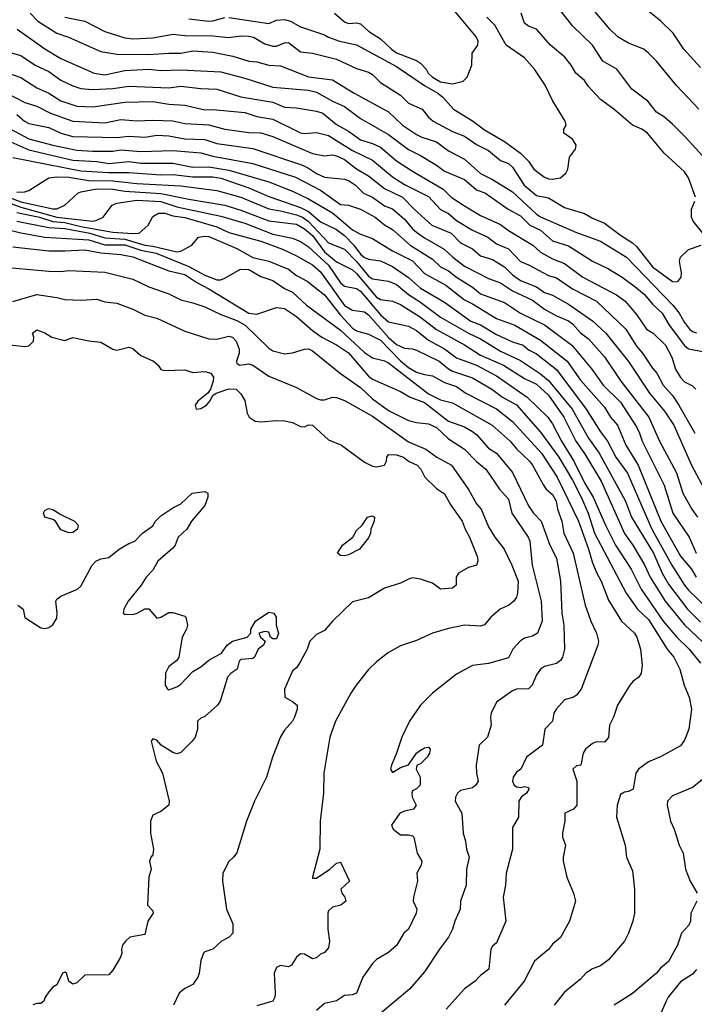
# Model space of a CAD drawing. Header units: metres. Extents: x -51132 to -49532, y -231222 to -229437.
# Tile 221 of 256: x -49970 to -49886, y -230576 to -230453. Entities that reach past the tile are written whole.
import ezdxf

# ---------------------------------------------------------------- set-up
doc = ezdxf.new("R2010")
doc.units = ezdxf.units.M
doc.layers.add('CONTOUR_INDEX', color=1, linetype='Continuous')
doc.layers.add('CONTOUR_INTER', color=3, linetype='Continuous')

msp = doc.modelspace()

# ---------------------------------------------------------------- linework, layer by layer
at = {"layer": 'CONTOUR_INDEX'}
for points, elevation in [([(-49883.08, -230471.5), (-49886.95, -230467.26), (-49888.58, -230465.64), (-49889.58, -230464.77), (-49890.58, -230464.11), (-49891.64, -230462.76), (-49893.65, -230461.26), (-49895.55, -230458.76), (-49897.26, -230457.76), (-49898.59, -230455.76), (-49901.08, -230453.35), (-49902.71, -230451.26)], 60), ([(-49968.9, -230451.76), (-49967.94, -230452.76), (-49965.58, -230454.25), (-49964.11, -230454.76), (-49960.08, -230456.54), (-49958.08, -230456.88), (-49954.08, -230456.93), (-49951.58, -230456.73), (-49950.08, -230456.74), (-49948.58, -230456.46), (-49946.08, -230456.63), (-49943.58, -230457.13), (-49941.58, -230457.76), (-49940.58, -230457.82), (-49939.08, -230458.24), (-49937.58, -230458.33), (-49934.08, -230459.69), (-49931.08, -230460.1), (-49928.38, -230461.76), (-49924.08, -230464.1), (-49922.32, -230465.76), (-49920.58, -230466.91), (-49919.94, -230467.26), (-49918.08, -230467.85), (-49916.58, -230468.95), (-49914.58, -230469.99), (-49912.58, -230471.78), (-49911.08, -230472.54), (-49908.58, -230474.09), (-49905.58, -230476.87), (-49905.08, -230477.19), (-49900.58, -230479.16), (-49897.58, -230480.25), (-49894.34, -230482.26), (-49888.51, -230488.26), (-49887.72, -230489.26), (-49887.08, -230490.42), (-49886.45, -230491.26), (-49886.08, -230491.56), (-49885.58, -230491.72)], 60), ([(-49970.58, -230464.42), (-49969.62, -230465.26), (-49969.08, -230465.53), (-49966.58, -230466.05), (-49965.08, -230466.76), (-49963.58, -230467.16), (-49958.08, -230467.3), (-49956.58, -230467.12), (-49954.58, -230467.24), (-49953.08, -230467.02), (-49951.58, -230467.07), (-49949.58, -230467.46), (-49947.08, -230467.55), (-49945.58, -230468.04), (-49941.08, -230468.65), (-49934.83, -230470.76), (-49934.08, -230471.11), (-49933.08, -230471.81), (-49932.08, -230472.25), (-49929.58, -230472.49), (-49929.08, -230472.66), (-49928.22, -230473.26), (-49927.23, -230474.26), (-49926.08, -230474.76), (-49924.58, -230475.82), (-49923.58, -230476.23), (-49922.08, -230477.49), (-49921.08, -230478.69), (-49920.58, -230479.11), (-49919.58, -230479.83), (-49917.12, -230481.26), (-49916.05, -230482.26), (-49914.58, -230483.39), (-49911.58, -230484.9), (-49910.08, -230485.46), (-49908.58, -230486.47), (-49906.08, -230487.61), (-49904.57, -230488.76), (-49903.08, -230489.6), (-49901.58, -230490.22), (-49901.08, -230490.59), (-49900.08, -230491.72), (-49899.08, -230492.44), (-49897.08, -230494.71), (-49895.02, -230497.76), (-49891.51, -230502.26), (-49890.2, -230505.26), (-49888.08, -230509.22), (-49887.29, -230511.76), (-49886.14, -230513.76), (-49885.42, -230514.76)], 65), ([(-49972.58, -230474.38), (-49970.08, -230475.35), (-49966.08, -230476.22), (-49965.58, -230476.23), (-49964.58, -230475.77), (-49962.96, -230474.26), (-49962.58, -230474.07), (-49960.58, -230473.72), (-49958.58, -230473.77), (-49957.08, -230474.01), (-49952.58, -230474.29), (-49949.08, -230475.02), (-49944.58, -230475.74), (-49942.58, -230476.36), (-49939.08, -230477.71), (-49935.58, -230478.14), (-49934.58, -230478.7), (-49933.58, -230479.54), (-49932.08, -230481.57), (-49930.58, -230482.85), (-49928.58, -230483.85), (-49928.08, -230484.29), (-49925.58, -230487.27), (-49925.08, -230487.53), (-49923.58, -230487.75), (-49922.58, -230488.17), (-49920.08, -230489.76), (-49918.08, -230491.29), (-49914.58, -230493.23), (-49912.58, -230494.49), (-49909.72, -230495.76), (-49907.08, -230497.42), (-49905.58, -230498.12), (-49904.08, -230499.51), (-49902.17, -230502.26), (-49900.66, -230505.26), (-49899.58, -230506.8), (-49897.5, -230510.26), (-49894.58, -230516.81), (-49893.51, -230518.26), (-49892.08, -230520.72), (-49891.34, -230522.26), (-49889.49, -230525.26), (-49887.08, -230528.2), (-49882.58, -230532.46)], 70), ([(-49971.08, -230480.95), (-49966.58, -230481.44), (-49964.58, -230481.47), (-49962.08, -230481.33), (-49960.08, -230481.72), (-49957.58, -230481.91), (-49956.08, -230482.2), (-49951.58, -230483.97), (-49949.58, -230484.4), (-49948.08, -230485.42), (-49946.58, -230486.21), (-49941.58, -230489.25), (-49940.58, -230489.37), (-49938.08, -230488.55), (-49937.08, -230488.65), (-49935.58, -230489.65), (-49933.58, -230491.41), (-49932.43, -230492.26), (-49930.58, -230493.21), (-49929.08, -230494.2), (-49926.58, -230497.13), (-49926.08, -230497.51), (-49922.58, -230499.06), (-49921.37, -230499.76), (-49919.58, -230500.44), (-49916.58, -230502.75), (-49914.58, -230503.48), (-49913.58, -230504.04), (-49913.08, -230504.42), (-49911.58, -230506.11), (-49910.58, -230506.77), (-49908.58, -230509.19), (-49906.58, -230513.32), (-49905.97, -230514.26), (-49905.01, -230515.26), (-49903.91, -230518.26), (-49903.08, -230519.9), (-49902.58, -230522.76), (-49902.4, -230526.76), (-49902.14, -230528.26), (-49902.07, -230531.26), (-49902.33, -230532.26), (-49902.58, -230532.68), (-49903.08, -230533.04), (-49904.58, -230533.44), (-49905.08, -230533.76), (-49905.58, -230534.46), (-49906.12, -230535.76), (-49906.58, -230536.2), (-49908.1, -230536.26), (-49908.58, -230536.47), (-49910.58, -230537.9), (-49911.26, -230539.26), (-49911.34, -230539.76), (-49911.26, -230540.76), (-49911.72, -230542.26), (-49912.73, -230543.26), (-49913.12, -230545.76), (-49913.09, -230546.76), (-49912.87, -230547.76), (-49913.18, -230548.26), (-49913.58, -230548.6), (-49915.08, -230548.93), (-49915.45, -230549.26), (-49915.73, -230549.76), (-49915.74, -230550.26), (-49914.9, -230551.76), (-49914.77, -230554.26), (-49914.45, -230555.26), (-49914.35, -230556.26), (-49914, -230557.26), (-49914.34, -230558.76), (-49914.39, -230560.76), (-49915.07, -230562.76), (-49915.11, -230563.76), (-49915.79, -230565.26), (-49916.09, -230566.26), (-49916.6, -230567.26), (-49917.73, -230568.76), (-49919.58, -230571.59), (-49921.46, -230573.76), (-49925.04, -230576.76)], 75), ([(-49885.58, -230571.28), (-49886.08, -230571.88), (-49887.58, -230572.84), (-49889.1, -230574.76), (-49889.36, -230575.26), (-49890.03, -230576.76)], 70)]:
    msp.add_lwpolyline(points, dxfattribs=dict(at, elevation=elevation))
at = {"layer": 'CONTOUR_INTER'}
for points, elevation in [([(-49930.85, -230451.76), (-49929.58, -230452.82), (-49929.08, -230453.03), (-49928.08, -230452.97), (-49927.58, -230453.1), (-49926.58, -230454.02), (-49925.08, -230454.94), (-49923.73, -230456.26), (-49923.08, -230456.71), (-49920.58, -230457.65), (-49920.08, -230457.98), (-49919.38, -230458.76), (-49919.11, -230459.26), (-49918.57, -230459.76), (-49917.58, -230460.33), (-49916.08, -230460.6), (-49914.74, -230460.26), (-49914.25, -230459.76), (-49913.65, -230458.26), (-49913.63, -230456.76), (-49912.93, -230455.76), (-49912.86, -230455.26), (-49913.07, -230454.76), (-49916.83, -230450.26)], 57), ([(-49885.28, -230463.76), (-49888.08, -230460.78), (-49890.57, -230457.76), (-49891.58, -230456.73), (-49892.14, -230456.26), (-49894.08, -230455.5), (-49895.36, -230454.76), (-49896.39, -230453.76), (-49898.93, -230450.76)], 61), ([(-49885.08, -230458.53), (-49887.16, -230456.26), (-49888.48, -230454.26), (-49890.02, -230452.76), (-49891.58, -230451.51)], 62), ([(-49964.58, -230452.25), (-49962.08, -230452.76), (-49959.58, -230454.03), (-49957.08, -230454.82), (-49956.08, -230454.94), (-49953.58, -230454.83), (-49951.08, -230454.38), (-49949.58, -230454.56), (-49946.08, -230454.6), (-49944.08, -230454.79), (-49942.58, -230454.6), (-49941.58, -230454.63), (-49940.97, -230454.76), (-49939.58, -230455.59), (-49938.58, -230455.87), (-49938.08, -230455.88), (-49937.08, -230455.45), (-49936.58, -230455.41), (-49935.08, -230456.57), (-49933.58, -230456.77), (-49930.58, -230457.49), (-49928.08, -230458.65), (-49926.58, -230459.12), (-49926.08, -230459.41), (-49925.08, -230460.42), (-49922.58, -230462), (-49921.58, -230462.98), (-49919.87, -230463.76), (-49919.08, -230464.76), (-49918.52, -230465.26), (-49916.08, -230466.56), (-49914.58, -230467.14), (-49913.08, -230468.17), (-49911.58, -230468.92), (-49910.08, -230470.15), (-49909.08, -230470.55), (-49908.58, -230470.99), (-49907.11, -230473.26), (-49905.58, -230474.53), (-49904.08, -230474.82), (-49902.08, -230476.06), (-49899.58, -230476.78), (-49898.58, -230477.36), (-49897.08, -230477.99), (-49895.08, -230479.5), (-49893.58, -230480.45), (-49893.08, -230480.92), (-49891.08, -230483.45), (-49888.58, -230485.28), (-49888.08, -230485.35), (-49887.85, -230485.26), (-49887.5, -230484.76), (-49887.46, -230484.26), (-49887.68, -230482.76), (-49887.58, -230482.24), (-49886.58, -230481.29), (-49885, -230480.76)], 59), ([(-49949.08, -230452.44), (-49946.58, -230452.73), (-49946.08, -230452.72), (-49944.58, -230452.31)], 58), ([(-49944.08, -230452.31), (-49939.08, -230453.06), (-49938.08, -230452.61), (-49937.08, -230452.56), (-49936.34, -230452.76), (-49935.08, -230453.47), (-49932.08, -230454.44), (-49931.58, -230454.77), (-49930.24, -230455.26), (-49928.08, -230455.69), (-49923.08, -230458.43), (-49919.58, -230460.78), (-49917.91, -230461.76), (-49917.3, -230462.26), (-49915.94, -230463.76), (-49913.58, -230465.2), (-49912.08, -230466.35), (-49909.58, -230467.79), (-49907.58, -230469.25), (-49906.58, -230470.26), (-49905.93, -230471.26), (-49904.59, -230472.26), (-49904.08, -230472.44), (-49903.58, -230472.5), (-49902.58, -230472.32), (-49901.89, -230471.76), (-49901.67, -230471.26), (-49901.43, -230469.76), (-49900.71, -230468.76), (-49900.61, -230468.26), (-49901.08, -230467.48), (-49902.15, -230466.76), (-49902.17, -230466.26), (-49901.87, -230465.76), (-49901.98, -230465.26), (-49903.58, -230462.65), (-49904.51, -230460.76), (-49905.81, -230458.76), (-49907.08, -230457.33), (-49909.36, -230455.76), (-49910.77, -230453.26), (-49911.78, -230452.26)], 58), ([(-49885.7, -230474.76), (-49886.58, -230472.34), (-49887.08, -230471.59), (-49889.62, -230469.26), (-49891.69, -230466.76), (-49892.42, -230466.26), (-49893.59, -230465.76), (-49895.91, -230463.76), (-49897.58, -230462.55), (-49899.08, -230460.91), (-49899.58, -230460.16), (-49900.66, -230459.26), (-49901.23, -230458.26), (-49902.02, -230457.26), (-49903.82, -230455.76), (-49905.58, -230453.73), (-49906.58, -230453.36), (-49907.08, -230452.98), (-49907.51, -230451.76)], 59), ([(-49970.52, -230453.76), (-49967.08, -230456.19), (-49965.08, -230457.42), (-49960.89, -230459.26), (-49959.58, -230459.45), (-49957.08, -230458.91), (-49954.08, -230458.74), (-49952.58, -230458.91), (-49950.08, -230458.83), (-49945.08, -230459.08), (-49942.08, -230459.86), (-49938.58, -230460.99), (-49934.08, -230461.37), (-49933.08, -230461.61), (-49931.08, -230462.75), (-49929.58, -230463.43), (-49927.58, -230464.93), (-49924.08, -230466.92), (-49921.58, -230468.79), (-49920.08, -230469.53), (-49918.08, -230470.75), (-49917.08, -230471.51), (-49914.58, -230472.55), (-49913.08, -230473.84), (-49911.94, -230474.26), (-49909.13, -230476.26), (-49907.58, -230477.07), (-49906.43, -230478.26), (-49905.08, -230478.88), (-49903.58, -230480.21), (-49901.58, -230480.82), (-49898.58, -230482.77), (-49896.58, -230483.71), (-49894.86, -230484.76), (-49893.08, -230486.07), (-49892.08, -230486.93), (-49891.08, -230488.11), (-49889.85, -230489.26), (-49888.98, -230490.76), (-49887.08, -230493.31), (-49886.58, -230493.7), (-49884.58, -230494.09)], 61), ([(-49971.58, -230456.62), (-49970.08, -230457.05), (-49968.27, -230458.26), (-49966.58, -230459.04), (-49965.08, -230460.11), (-49963.58, -230460.84), (-49962.58, -230461.17), (-49961.08, -230461.3), (-49958.58, -230461.18), (-49956.58, -230460.88), (-49951.58, -230461.09), (-49950.08, -230460.86), (-49947.58, -230461.18), (-49945.58, -230461.24), (-49942.58, -230462.19), (-49938.58, -230462.86), (-49937.08, -230463.52), (-49935.58, -230463.58), (-49933.08, -230464.01), (-49932.3, -230464.26), (-49930.58, -230465.65), (-49929.08, -230466.5), (-49927.58, -230467.58), (-49926.08, -230468.03), (-49925.08, -230468.52), (-49923.08, -230470.21), (-49921.08, -230471.52), (-49917.24, -230473.76), (-49916.25, -230474.76), (-49914.58, -230475.85), (-49912.58, -230477.06), (-49910.08, -230478.16), (-49909.08, -230478.9), (-49906.03, -230480.76), (-49905.08, -230481.63), (-49903.58, -230482.45), (-49902.08, -230483.06), (-49899.77, -230484.76), (-49895.58, -230486.97), (-49894.5, -230487.76), (-49893.08, -230489.43), (-49891.82, -230491.26), (-49891, -230491.76), (-49889.45, -230493.26), (-49888.63, -230494.76), (-49888.18, -230496.26), (-49887.58, -230497.31), (-49887.08, -230497.85), (-49886.08, -230498.34), (-49885.66, -230498.76)], 62), ([(-49971.61, -230459.26), (-49970.08, -230459.79), (-49968.08, -230461.07), (-49966.58, -230461.77), (-49965.08, -230462.71), (-49963.08, -230463.37), (-49961.08, -230463.45), (-49957.08, -230462.89), (-49953.58, -230462.78), (-49951.58, -230463.12), (-49949.58, -230463.25), (-49947.08, -230463.82), (-49946.08, -230463.81), (-49942.08, -230464.18), (-49940.58, -230464.65), (-49938.58, -230464.99), (-49935.08, -230466.72), (-49934.58, -230466.81), (-49933.08, -230466.68), (-49931.58, -230467.06), (-49928.58, -230468.91), (-49926.08, -230470.11), (-49923.58, -230472.2), (-49922.08, -230473.16), (-49919.08, -230474.66), (-49917.58, -230476.28), (-49916.58, -230476.8), (-49915.58, -230477.66), (-49913.58, -230478.86), (-49911.67, -230479.76), (-49910.58, -230480.6), (-49909.08, -230481.23), (-49907.58, -230482.81), (-49906.58, -230483.2), (-49904.08, -230484.54), (-49903.08, -230484.83), (-49901.08, -230486.19), (-49898.08, -230487.74), (-49894.39, -230491.26), (-49893.08, -230493.38), (-49892.3, -230494.26), (-49891.08, -230496.14), (-49890.51, -230496.76), (-49889.73, -230498.26), (-49888.58, -230499.54), (-49887.76, -230500.76), (-49885.77, -230504.26)], 63), ([(-49971.83, -230461.76), (-49969.58, -230462.91), (-49968.08, -230463.37), (-49966.35, -230464.26), (-49963.58, -230465.24), (-49959.58, -230465.45), (-49957.58, -230465.04), (-49955.58, -230465.2), (-49953.58, -230465.14), (-49951.08, -230465.21), (-49949.58, -230465.54), (-49946.58, -230465.7), (-49944.58, -230466.27), (-49941.58, -230466.68), (-49940.08, -230466.7), (-49938.58, -230467.17), (-49933.58, -230469.3), (-49932.08, -230469.57), (-49931.08, -230469.45), (-49930.58, -230469.59), (-49929.58, -230470.06), (-49928.08, -230471.2), (-49926.58, -230472.1), (-49924.58, -230473.67), (-49922.32, -230474.76), (-49920.89, -230476.26), (-49918.65, -230478.26), (-49916.26, -230479.26), (-49915.08, -230480.46), (-49913.58, -230481.19), (-49912.58, -230482.09), (-49911.08, -230482.54), (-49909.58, -230483.48), (-49908.58, -230484.44), (-49907.58, -230485.17), (-49905.58, -230485.98), (-49904.58, -230486.65), (-49903.58, -230487.02), (-49901.58, -230488.12), (-49898.58, -230490.19), (-49896.92, -230491.76), (-49894.08, -230495.28), (-49891.45, -230499.26), (-49889.58, -230501.52), (-49888.42, -230503.26), (-49886.2, -230508.26), (-49884.32, -230511.76)], 64), ([(-49972.58, -230465.58), (-49969.08, -230467.44), (-49966.08, -230468.23), (-49963.08, -230468.86), (-49961.08, -230469.02), (-49958.58, -230468.98), (-49957.58, -230468.85), (-49955.08, -230469.04), (-49951.08, -230468.9), (-49947.58, -230469.22), (-49946.08, -230469.64), (-49941.08, -230470.53), (-49935.71, -230472.26), (-49932.58, -230473.88), (-49930.08, -230475.67), (-49929.08, -230475.76), (-49927.58, -230476.26), (-49925.76, -230477.26), (-49924.58, -230478.2), (-49923.58, -230478.79), (-49921.37, -230480.76), (-49918.58, -230482.51), (-49917.58, -230483.46), (-49916.58, -230483.96), (-49915.58, -230484.77), (-49913.58, -230486), (-49912.58, -230486.83), (-49909.58, -230487.91), (-49907.57, -230489.26), (-49904.58, -230490.69), (-49901.16, -230493.26), (-49898.64, -230496.26), (-49897.23, -230498.26), (-49895.08, -230500.39), (-49893.08, -230503.48), (-49892.68, -230504.26), (-49892.37, -230505.26), (-49889.59, -230510.76), (-49888.51, -230514.26), (-49886.48, -230517.26), (-49885.59, -230519.26)], 66), ([(-49972.08, -230467.5), (-49969.08, -230468.85), (-49963.58, -230470.13), (-49960.58, -230470.31), (-49959.08, -230470.55), (-49956.58, -230470.31), (-49955.08, -230470.5), (-49951.08, -230470.5), (-49948.58, -230471), (-49946.58, -230470.97), (-49944.08, -230471.38), (-49939.08, -230472.82), (-49936.08, -230474), (-49934.08, -230474.97), (-49931.08, -230476.69), (-49928.58, -230478.85), (-49927.58, -230479.37), (-49926.08, -230479.9), (-49923.58, -230481.48), (-49921.08, -230482.73), (-49919.58, -230484.28), (-49916.92, -230485.76), (-49914.58, -230487.58), (-49913.58, -230488.07), (-49910.58, -230489.93), (-49908.3, -230490.76), (-49905.08, -230492.62), (-49901.75, -230495.26), (-49900.08, -230497.62), (-49897.08, -230501.02), (-49896.34, -230502.26), (-49895.46, -230503.26), (-49894.41, -230505.76), (-49892.86, -230508.26), (-49890.01, -230515.26), (-49887.58, -230519.63), (-49886.19, -230521.26), (-49885.61, -230522.26)], 67), ([(-49971.08, -230469.81), (-49962.58, -230471.45), (-49959.08, -230471.68), (-49956.58, -230471.65), (-49952.58, -230471.95), (-49951.08, -230471.93), (-49948.58, -230472.2), (-49946.08, -230472.22), (-49945.08, -230472.38), (-49941.58, -230473.6), (-49939.08, -230474.67), (-49935.08, -230476.06), (-49934.08, -230476.56), (-49932.58, -230477.82), (-49930.58, -230478.8), (-49929.58, -230479.55), (-49928.42, -230480.76), (-49927.58, -230481.89), (-49927.08, -230482.29), (-49926.58, -230482.49), (-49925.08, -230482.73), (-49923.58, -230483.42), (-49921.58, -230484.81), (-49920.08, -230486.12), (-49917.08, -230487.86), (-49913.8, -230490.26), (-49912.58, -230490.72), (-49910.58, -230491.92), (-49908.58, -230492.82), (-49907.25, -230493.26), (-49906.58, -230493.82), (-49905.58, -230494.32), (-49903.08, -230496.28), (-49899.35, -230501.26), (-49897.58, -230504.07), (-49896.68, -230505.26), (-49895.64, -230507.26), (-49894.19, -230509.26), (-49891.16, -230516.26), (-49888.67, -230520.76), (-49887.07, -230523.26), (-49886.58, -230523.89), (-49883.08, -230527.26)], 68), ([(-49970.58, -230474.11), (-49969.58, -230474.08), (-49969.08, -230473.9), (-49966.58, -230472.33), (-49965.58, -230472.2), (-49964.08, -230472.23), (-49961.58, -230472.67), (-49958.58, -230472.69), (-49955.58, -230473.03), (-49950.08, -230473.32), (-49945.58, -230473.93), (-49942.58, -230474.76), (-49939.08, -230476.22), (-49937.58, -230476.44), (-49935.58, -230476.96), (-49934.86, -230477.26), (-49934.08, -230477.8), (-49931.58, -230480.47), (-49929.58, -230481.25), (-49928.08, -230482.81), (-49926.58, -230484.64), (-49926.08, -230484.98), (-49924.08, -230485.26), (-49923.08, -230485.65), (-49921.58, -230486.9), (-49920.08, -230487.86), (-49917.58, -230489.76), (-49914.08, -230491.76), (-49912.58, -230492.44), (-49910.08, -230494), (-49907.58, -230495.16), (-49905.08, -230496.84), (-49904.08, -230497.66), (-49901.1, -230501.26), (-49899.08, -230504.89), (-49897.72, -230506.76), (-49894.44, -230512.76), (-49893.69, -230514.76), (-49890.93, -230519.26), (-49889.86, -230521.76), (-49889.08, -230523.13), (-49886.67, -230526.26), (-49885.08, -230527.87)], 69), ([(-49973.08, -230474.91), (-49970.08, -230476.02), (-49965.58, -230477.26), (-49961.08, -230477.74), (-49960.58, -230477.64), (-49959.77, -230477.26), (-49958.65, -230475.76), (-49958.08, -230475.51), (-49955.58, -230475.14), (-49952.58, -230475.28), (-49950.58, -230475.95), (-49945.08, -230477.13), (-49942.08, -230478), (-49938.58, -230479.37), (-49936.08, -230479.86), (-49935.08, -230480.29), (-49934.08, -230480.94), (-49931.6, -230483.26), (-49930.08, -230485.45), (-49929.58, -230485.88), (-49928.08, -230486.15), (-49927.58, -230486.49), (-49925.08, -230489.46), (-49924.08, -230490.32), (-49921.58, -230490.87), (-49920.58, -230491.41), (-49919.08, -230492.62), (-49917.08, -230493.73), (-49915.58, -230494.83), (-49913.08, -230495.77), (-49910.58, -230497.07), (-49906.74, -230499.76), (-49904.16, -230502.26), (-49903.58, -230503.08), (-49902.44, -230505.26), (-49900.9, -230507.76), (-49899.58, -230510.47), (-49898.48, -230512.26), (-49896.96, -230515.76), (-49895.71, -230518.26), (-49893.73, -230521.26), (-49892.48, -230523.76), (-49889.74, -230527.76), (-49888.02, -230529.76), (-49886.47, -230531.26), (-49885.08, -230533.01)], 71), ([(-49884.79, -230479.26), (-49886, -230477.76), (-49886.18, -230477.26), (-49886.19, -230476.26), (-49885.77, -230475.26)], 59), ([(-49970.58, -230476.67), (-49967.74, -230477.26), (-49966.08, -230477.81), (-49964.58, -230477.91), (-49962.58, -230478.41), (-49958.58, -230479.12), (-49956.08, -230479.31), (-49955.27, -230479.26), (-49954.15, -230478.26), (-49953.58, -230477.18), (-49952.87, -230476.76), (-49952.08, -230476.75), (-49951.08, -230477.1), (-49949.58, -230477.29), (-49945.58, -230478.47), (-49944.08, -230479.15), (-49940.08, -230480.26), (-49937.37, -230481.26), (-49935.58, -230482.07), (-49933.58, -230483.23), (-49932.58, -230484.08), (-49929.58, -230488.29), (-49928.58, -230488.88), (-49927.08, -230489.1), (-49926.58, -230489.47), (-49924.08, -230492.3), (-49923.08, -230493.16), (-49922.08, -230493.63), (-49921.08, -230493.69), (-49920.58, -230493.88), (-49917.74, -230495.26), (-49916.58, -230496.22), (-49916.08, -230496.49), (-49913.58, -230497.32), (-49911.17, -230498.76), (-49909.82, -230499.76), (-49908.08, -230500.73), (-49905.08, -230504.13), (-49902.78, -230507.26), (-49901.08, -230510.11), (-49900, -230512.26), (-49899.11, -230514.26), (-49898.33, -230516.76), (-49894.38, -230524.26), (-49892.96, -230526.26), (-49891.58, -230527.54), (-49889.23, -230531.26), (-49888.38, -230532.26), (-49887.64, -230533.76), (-49887.1, -230535.76), (-49886.47, -230537.26), (-49886.17, -230538.76), (-49886.54, -230541.26), (-49887.08, -230542.62), (-49887.58, -230543.33), (-49890.08, -230544.7), (-49891.58, -230545.34), (-49892.82, -230546.26), (-49893.16, -230546.76), (-49893.5, -230548.76), (-49894.08, -230549.05), (-49894.58, -230549.12), (-49895.08, -230549.44), (-49895.5, -230550.76), (-49895.57, -230552.26), (-49894.47, -230555.76), (-49894.34, -230557.26), (-49893.58, -230558.95), (-49893.3, -230561.26), (-49893.31, -230564.26), (-49893.51, -230565.26), (-49894.07, -230566.76), (-49894.58, -230567.76), (-49896.58, -230570.09), (-49897.58, -230570.84), (-49898.58, -230571.23), (-49899.39, -230571.76), (-49900.08, -230572.51), (-49902.08, -230574.12), (-49903.38, -230575.76)], 72), ([(-49970.58, -230477.74), (-49966.58, -230478.53), (-49964.58, -230478.67), (-49961.46, -230479.26), (-49959.58, -230479.84), (-49957.08, -230480.01), (-49954.58, -230480.76), (-49953.58, -230480.87), (-49950.58, -230481.57), (-49950.08, -230481.5), (-49948.71, -230480.76), (-49947.84, -230479.76), (-49947.08, -230479.62), (-49946.58, -230479.67), (-49943.08, -230481.16), (-49941.08, -230482.3), (-49939.08, -230482.76), (-49936.58, -230483.76), (-49935.58, -230484.56), (-49934.26, -230485.26), (-49932.08, -230486.98), (-49930.08, -230489.52), (-49928.58, -230491.11), (-49928.08, -230491.44), (-49926.58, -230491.88), (-49925.08, -230492.63), (-49922.58, -230495.23), (-49921.58, -230496.03), (-49920.58, -230496.63), (-49919.58, -230496.94), (-49918.58, -230497.07), (-49917.08, -230497.91), (-49915.58, -230498.4), (-49914.4, -230499.26), (-49910.58, -230501.21), (-49908.58, -230502.8), (-49904.94, -230506.76), (-49902.99, -230509.76), (-49900.34, -230515.26), (-49899.07, -230518.76), (-49898.58, -230520.45), (-49898.05, -230521.76), (-49897.47, -230522.76), (-49896.58, -230525.13), (-49894.93, -230527.76), (-49893.34, -230529.26), (-49893.04, -230529.76), (-49892.57, -230531.26), (-49892.35, -230533.26), (-49892.49, -230534.26), (-49892.77, -230534.76), (-49893.48, -230535.26), (-49893.89, -230535.76), (-49895.45, -230538.26), (-49895.94, -230539.76), (-49896.43, -230540.76), (-49896.58, -230542.29), (-49897.08, -230542.89), (-49898.08, -230542.83), (-49898.58, -230543.04), (-49899.46, -230543.76), (-49899.72, -230544.26), (-49900.05, -230545.76), (-49900.58, -230545.82), (-49901.04, -230546.26), (-49900.54, -230547.76), (-49900.55, -230550.76), (-49900.96, -230551.26), (-49902.04, -230551.76), (-49902.05, -230552.76), (-49902.31, -230554.26), (-49902.31, -230554.76), (-49901.96, -230555.76), (-49902.25, -230557.26), (-49902.23, -230557.76), (-49901.8, -230559.76), (-49900.93, -230561.76), (-49900.7, -230562.76), (-49901.47, -230565.26), (-49902.58, -230567.32), (-49903.58, -230568.15), (-49904.08, -230568.79), (-49905.83, -230570.26), (-49907.11, -230572.76), (-49909.58, -230575.75)], 73), ([(-49972.08, -230478.72), (-49970.08, -230479.22), (-49967.08, -230479.75), (-49961.58, -230480.07), (-49959.58, -230480.73), (-49957.08, -230480.69), (-49955.08, -230481.37), (-49953.17, -230481.76), (-49949.08, -230483.41), (-49947.08, -230484.49), (-49945.58, -230485.08), (-49945.08, -230485.09), (-49944.58, -230484.88), (-49942.62, -230483.76), (-49941.58, -230483.81), (-49940.08, -230484.67), (-49938.58, -230485.16), (-49937.08, -230486.16), (-49936.08, -230486.64), (-49934.35, -230488.26), (-49930.08, -230491.38), (-49927.08, -230494.16), (-49926.08, -230494.83), (-49924.58, -230495.23), (-49924.08, -230495.48), (-49919.08, -230499.33), (-49917.58, -230500.09), (-49916.08, -230500.46), (-49911.13, -230503.26), (-49908.89, -230505.26), (-49908.05, -230506.26), (-49906.45, -230507.76), (-49906.06, -230508.26), (-49904.71, -230510.76), (-49904.36, -230511.26), (-49903.58, -230511.91), (-49903.13, -230512.76), (-49902.94, -230513.76), (-49902.42, -230515.26), (-49902.14, -230516.76), (-49900.99, -230519.26), (-49899.48, -230525.76), (-49898.78, -230527.76), (-49898.08, -230529.26), (-49897.84, -230530.26), (-49897.89, -230530.76), (-49900.01, -230536.26), (-49900.58, -230537), (-49900.93, -230537.26), (-49902.08, -230537.58), (-49903.08, -230538.7), (-49903.41, -230539.26), (-49903.58, -230540.26), (-49904.53, -230541.26), (-49904.81, -230543.26), (-49906.82, -230544.76), (-49907.55, -230546.26), (-49908.08, -230546.65), (-49908.48, -230547.26), (-49908.6, -230547.76), (-49908.36, -230548.26), (-49908.08, -230548.46), (-49907.58, -230548.54), (-49907.08, -230548.42), (-49906.58, -230548.56), (-49906.52, -230548.76), (-49906.84, -230549.26), (-49907.49, -230549.76), (-49907.79, -230550.26), (-49907.83, -230552.26), (-49908.58, -230553.55), (-49908.6, -230556.26), (-49909.36, -230559.26), (-49909.45, -230560.76), (-49909.74, -230562.26), (-49909.42, -230565.26), (-49910.58, -230567.97), (-49911.08, -230568.4), (-49911.3, -230568.76), (-49911.55, -230571.26), (-49912.58, -230572.04), (-49913.26, -230572.76), (-49914.58, -230573.73), (-49916.89, -230576.26)], 74), ([(-49973.08, -230483.43), (-49966.58, -230484.01), (-49965.08, -230484.05), (-49964.08, -230483.92), (-49959.58, -230484.12), (-49956.08, -230485.01), (-49954.08, -230485.96), (-49951.58, -230486.83), (-49950.08, -230487.6), (-49948.58, -230487.95), (-49947.08, -230488.48), (-49945.08, -230489.42), (-49943.08, -230490.16), (-49942.04, -230490.76), (-49939.08, -230493.64), (-49938.58, -230493.94), (-49937.08, -230494.33), (-49936.08, -230494.22), (-49934.58, -230493.74), (-49934.08, -230493.72), (-49933.58, -230493.94), (-49930.08, -230496.81), (-49927.58, -230498.56), (-49926.08, -230499.98), (-49924.08, -230501.41), (-49921.58, -230502.67), (-49920.58, -230502.93), (-49919.08, -230503.07), (-49918.08, -230503.53), (-49916.58, -230504.95), (-49914.6, -230506.26), (-49913.08, -230507.81), (-49911.92, -230508.76), (-49910.2, -230511.26), (-49909.08, -230512.49), (-49908.66, -230514.26), (-49906.61, -230517.26), (-49906.42, -230517.76), (-49906.12, -230520.76), (-49905, -230525.26), (-49904.89, -230527.76), (-49905.46, -230529.26), (-49906.08, -230529.65), (-49907.08, -230529.87), (-49907.58, -230530.2), (-49908.53, -230531.26), (-49909.08, -230532.32), (-49911.58, -230533.06), (-49913.58, -230533.29), (-49915.58, -230534.36), (-49918.58, -230536.76), (-49920.08, -230538.25), (-49921.45, -230540.26), (-49922.41, -230542.26), (-49923.07, -230544.26), (-49923.72, -230545.76), (-49923.82, -230546.26), (-49923.58, -230546.67), (-49922.58, -230546.05), (-49921.58, -230545.7), (-49920.6, -230544.26), (-49920.08, -230543.9), (-49919.58, -230543.59), (-49919.08, -230543.49), (-49918.89, -230543.76), (-49918.95, -230544.26), (-49919.24, -230544.76), (-49920.08, -230545.61), (-49920.5, -230545.76), (-49920.58, -230545.99), (-49920.64, -230546.26), (-49920.15, -230547.26), (-49920.12, -230548.26), (-49920.58, -230548.72), (-49921.08, -230548.96), (-49921.17, -230549.26), (-49921.12, -230549.76), (-49920.61, -230550.76), (-49920.96, -230551.26), (-49922.08, -230551.49), (-49922.66, -230551.76), (-49923.73, -230553.26), (-49923.51, -230553.76), (-49922.58, -230554.47), (-49921.58, -230554.47), (-49921.08, -230554.58), (-49920.91, -230554.76), (-49920.49, -230556.76), (-49919.94, -230557.76), (-49920, -230558.26), (-49920.54, -230559.26), (-49920.46, -230560.26), (-49920.98, -230562.26), (-49921, -230562.76), (-49920.55, -230563.76), (-49920.62, -230564.26), (-49921.58, -230566.26), (-49922.16, -230566.76), (-49923.08, -230568.29), (-49924.08, -230569.16), (-49925.58, -230570.05), (-49926.08, -230570.53), (-49927.29, -230572.26), (-49928.11, -230574.26), (-49928.58, -230574.45), (-49929.58, -230574.56), (-49930.58, -230575.21), (-49932.08, -230575.57), (-49933.08, -230576.41)], 76), ([(-49971.08, -230487.81), (-49968.08, -230486.92), (-49965.58, -230487.28), (-49964.58, -230487.56), (-49962.58, -230487.63), (-49960.58, -230487.51), (-49959.58, -230487.83), (-49958.08, -230488.02), (-49956.08, -230488.74), (-49954.58, -230489.5), (-49953.08, -230489.88), (-49949.58, -230491.49), (-49946.58, -230492.44), (-49945.58, -230492.52), (-49944.08, -230492.14), (-49943.62, -230492.26), (-49943.15, -230492.76), (-49942.76, -230493.76), (-49942.78, -230494.26), (-49943.12, -230495.26), (-49943.08, -230495.51), (-49942.71, -230495.76), (-49941.58, -230495.6), (-49941.08, -230495.77), (-49939.08, -230497.13), (-49935.58, -230498.56), (-49933.08, -230499.93), (-49932.58, -230500.09), (-49932.08, -230500.07), (-49931.08, -230499.77), (-49930.58, -230499.79), (-49929.58, -230500.18), (-49926.08, -230502.12), (-49921.58, -230505.32), (-49919.42, -230506.26), (-49918.06, -230507.26), (-49916.21, -230508.26), (-49914.08, -230511.28), (-49913.08, -230513.09), (-49912.51, -230513.76), (-49911.58, -230515.95), (-49910.77, -230517.26), (-49909.63, -230518.76), (-49908.65, -230520.76), (-49907.88, -230522.76), (-49907.97, -230524.26), (-49908.1, -230524.76), (-49908.41, -230525.26), (-49909.03, -230525.76), (-49910.13, -230526.26), (-49911.31, -230527.26), (-49912.08, -230528.23), (-49912.58, -230528.36), (-49914.58, -230528.25), (-49916.58, -230528.69), (-49918.58, -230529.26), (-49920.58, -230530.16), (-49922.58, -230530.85), (-49924.08, -230531.66), (-49925.58, -230532.82), (-49926.58, -230533.8), (-49928.13, -230535.76), (-49928.81, -230536.76), (-49930.71, -230540.26), (-49931.42, -230542.26), (-49932.16, -230546.76), (-49932.21, -230549.26), (-49932.63, -230552.76), (-49932.66, -230556.26), (-49933.61, -230559.76), (-49933.58, -230559.9), (-49933.08, -230559.9), (-49931.42, -230558.76), (-49930.58, -230558.01), (-49930.08, -230557.89), (-49928.95, -230560.26), (-49930.05, -230561.26), (-49929.94, -230561.76), (-49929.57, -230562.26), (-49929.43, -230562.76), (-49930.06, -230563.26), (-49931.08, -230563.51), (-49931.58, -230563.95), (-49931.7, -230564.26), (-49931.7, -230566.26), (-49931.49, -230567.76), (-49931.58, -230568.58), (-49932.08, -230569.18), (-49932.58, -230569.39), (-49933.08, -230569.84), (-49933.58, -230569.95), (-49934.58, -230569.4), (-49935.08, -230569.36), (-49935.61, -230569.76), (-49936.21, -230570.76), (-49936.58, -230570.96), (-49937.58, -230570.78), (-49938.08, -230571.05), (-49938.38, -230571.76), (-49938.28, -230574.26), (-49938.33, -230574.76), (-49938.57, -230575.26), (-49940.58, -230575.83)], 77), ([(-49972.58, -230493.1), (-49969.58, -230493.43), (-49969.08, -230493.33), (-49968.5, -230492.76), (-49968.47, -230492.26), (-49968.62, -230491.76), (-49968.08, -230491.32), (-49967.08, -230491.72), (-49966.19, -230492.26), (-49964.58, -230492.68), (-49963.58, -230492.31), (-49961.58, -230492.73), (-49960.08, -230492.86), (-49958.58, -230493.74), (-49958.08, -230493.89), (-49956.58, -230493.51), (-49956.08, -230493.68), (-49955.08, -230494.56), (-49953.49, -230495.26), (-49952.92, -230495.76), (-49952.58, -230496.28), (-49952.08, -230496.4), (-49949.58, -230496.34), (-49948.58, -230496.69), (-49947.08, -230496.54), (-49946.33, -230496.76), (-49946, -230497.26), (-49946.04, -230497.76), (-49946.37, -230498.76), (-49946.68, -230499.26), (-49947.96, -230500.26), (-49948.26, -230500.76), (-49948.17, -230501.26), (-49947.58, -230501.15), (-49946.84, -230500.76), (-49946.43, -230500.26), (-49946.08, -230499.55), (-49945.64, -230499.26), (-49944.08, -230498.7), (-49943.14, -230498.76), (-49942.58, -230499.35), (-49942.08, -230500.19), (-49941.76, -230501.76), (-49941.53, -230502.26), (-49940.77, -230502.76), (-49940.08, -230502.85), (-49938.08, -230502.68), (-49937.08, -230502.71), (-49936.08, -230502.94), (-49935.08, -230503.4), (-49934.58, -230503.45), (-49934.08, -230503.22), (-49933.58, -230503.27), (-49931.58, -230505.08), (-49929.98, -230505.76), (-49927.08, -230507.87), (-49926.08, -230508.36), (-49925.58, -230508.45), (-49924.58, -230508.26), (-49924.36, -230507.76), (-49924.32, -230507.26), (-49924.08, -230506.9), (-49923.08, -230506.98), (-49922.21, -230507.26), (-49921.58, -230507.74), (-49920.49, -230508.26), (-49920.03, -230508.76), (-49919.54, -230509.76), (-49918.08, -230511.15), (-49917.08, -230511.84), (-49916.3, -230513.26), (-49914.87, -230515.26), (-49914.51, -230516.26), (-49913.96, -230517.26), (-49912.96, -230519.76), (-49912.92, -230520.26), (-49913.1, -230520.76), (-49914.08, -230521.04), (-49915.33, -230521.76), (-49915.63, -230522.26), (-49915.63, -230523.26), (-49916.08, -230523.64), (-49917.58, -230523.77), (-49918.58, -230523.01), (-49920.08, -230522.51), (-49921.08, -230522.34), (-49921.58, -230522.5), (-49922.58, -230523.01), (-49924.58, -230523.65), (-49926.58, -230524.82), (-49928.58, -230525.35), (-49931.1, -230527.76), (-49932.08, -230528.91), (-49933.08, -230529.41), (-49933.92, -230530.26), (-49934.25, -230531.26), (-49935.08, -230532.8), (-49935.58, -230533.58), (-49936.08, -230533.98), (-49936.24, -230534.26), (-49937.09, -230536.26), (-49937.06, -230537.26), (-49936.08, -230537.78), (-49935.52, -230538.26), (-49935.51, -230538.76), (-49935.86, -230539.76), (-49936.11, -230540.26), (-49937.08, -230541.39), (-49937.58, -230542.23), (-49938.6, -230544.76), (-49939.35, -230547.26), (-49940.85, -230550.26), (-49941.87, -230552.76), (-49943.08, -230556.73), (-49943.46, -230557.26), (-49944.08, -230557.8), (-49944.81, -230559.26), (-49944.86, -230560.26), (-49944.34, -230563.76), (-49943.58, -230565.61), (-49943.56, -230566.76), (-49944.04, -230567.26), (-49944.97, -230567.76), (-49946.06, -230568.76), (-49947.08, -230569.08), (-49947.23, -230569.26), (-49947.58, -230570.19), (-49947.76, -230571.76), (-49947.96, -230572.26), (-49948.58, -230573.18), (-49949.58, -230573.67), (-49950.26, -230574.26), (-49951, -230575.76)], 78), ([(-49970.45, -230525.76), (-49969.78, -230526.26), (-49969.58, -230527.29), (-49967.58, -230528.57), (-49967.08, -230528.67), (-49966.58, -230528.54), (-49966.08, -230528.21), (-49965.58, -230527.38), (-49965.52, -230526.76), (-49965.7, -230525.26), (-49965.58, -230524.99), (-49965.08, -230524.63), (-49962.98, -230523.76), (-49962.58, -230523.36), (-49961.15, -230520.76), (-49960.7, -230520.26), (-49960.08, -230519.96), (-49959.08, -230519.81), (-49957.79, -230518.76), (-49956.58, -230518.04), (-49955.84, -230517.76), (-49954.88, -230516.76), (-49953.58, -230515.83), (-49953.23, -230515.26), (-49952.58, -230514.57), (-49951.08, -230513.59), (-49950.08, -230513.1), (-49948.66, -230511.76), (-49947.08, -230511.56), (-49946.68, -230511.76), (-49946.68, -230512.26), (-49947.08, -230513.29), (-49948.73, -230515.26), (-49949.31, -230516.26), (-49950.39, -230517.26), (-49950.79, -230518.26), (-49951.08, -230518.65), (-49952.94, -230520.26), (-49953.58, -230521.39), (-49954.42, -230522.26), (-49955.02, -230523.26), (-49956.67, -230525.26), (-49957.19, -230526.26), (-49957.28, -230526.76), (-49957.08, -230526.88), (-49956.08, -230526.91), (-49955.51, -230526.76), (-49954.58, -230526.21), (-49954.08, -230526.2), (-49953.08, -230527.36), (-49952.58, -230527.27), (-49951.58, -230526.69), (-49951.08, -230526.66), (-49949.58, -230527.12), (-49949.45, -230527.26), (-49949.25, -230528.26), (-49949.34, -230528.76), (-49949.9, -230529.76), (-49950.31, -230532.26), (-49950.58, -230532.67), (-49951.58, -230533.42), (-49951.99, -230534.26), (-49952.01, -230535.76), (-49951.73, -230536.26), (-49951.58, -230536.32), (-49950.58, -230535.97), (-49950.08, -230535.61), (-49948.58, -230534.03), (-49947.58, -230533.48), (-49946.58, -230532.62), (-49944.96, -230531.76), (-49944.29, -230530.76), (-49943.61, -230530.26), (-49941.78, -230529.76), (-49941.33, -230529.26), (-49941.32, -230528.76), (-49940.71, -230527.76), (-49939.08, -230526.65), (-49938.43, -230526.76), (-49938.15, -230527.26), (-49938.15, -230528.26), (-49937.87, -230529.26), (-49938.08, -230529.97), (-49938.58, -230529.98), (-49938.87, -230529.76), (-49939.08, -230529.15), (-49939.58, -230529.04), (-49940.31, -230529.26), (-49940.1, -230529.76), (-49939.5, -230530.26), (-49939.73, -230530.76), (-49940.38, -230531.26), (-49940.84, -230532.26), (-49941.08, -230532.44), (-49942.58, -230532.55), (-49942.78, -230532.76), (-49943.04, -230533.76), (-49943.78, -230534.26), (-49944.23, -230534.76), (-49945.16, -230537.76), (-49945.47, -230538.26), (-49947.08, -230539.68), (-49947.58, -230539.9), (-49947.98, -230540.26), (-49947.97, -230541.26), (-49948.27, -230542.26), (-49948.63, -230542.76), (-49950.08, -230544.16), (-49950.58, -230544.35), (-49951.08, -230544.17), (-49952.53, -230543.26), (-49953.08, -230542.64), (-49953.58, -230542.47), (-49953.79, -230542.76), (-49953.17, -230545.26), (-49952.35, -230546.76), (-49951.54, -230550.26), (-49951.58, -230550.77), (-49952.58, -230551.54), (-49953.58, -230552.01), (-49953.87, -230552.76), (-49953.85, -230554.26), (-49953.48, -230556.26), (-49953.58, -230556.98), (-49953.82, -230557.26), (-49953.99, -230557.76), (-49953.77, -230558.76), (-49954.07, -230559.76), (-49954.25, -230563.26), (-49953.58, -230563.95), (-49953.51, -230564.26), (-49954.2, -230565.26), (-49954.58, -230566.91), (-49956.44, -230567.26), (-49956.98, -230567.76), (-49957.38, -230568.26), (-49957.5, -230568.76), (-49957.43, -230569.26), (-49957.62, -230569.76), (-49958.58, -230571.37), (-49959.08, -230571.97), (-49962.08, -230571.99), (-49963.08, -230572.98), (-49963.58, -230573.14), (-49964.08, -230572.76), (-49964.38, -230571.76), (-49964.58, -230571.62), (-49964.86, -230571.76), (-49965.58, -230573.23), (-49966.08, -230573.52), (-49966.58, -230574.08), (-49967.04, -230574.76), (-49967.2, -230575.26), (-49967.58, -230575.57), (-49968.08, -230575.54), (-49968.58, -230575.71)], 79), ([(-49966.79, -230513.76), (-49966.58, -230513.69), (-49966.08, -230513.81), (-49965.08, -230514.44), (-49963.36, -230515.26), (-49962.9, -230515.76), (-49962.98, -230516.26), (-49963.58, -230516.69), (-49964.08, -230516.72), (-49965.08, -230516.33), (-49965.75, -230515.26), (-49966.08, -230515.04), (-49967.1, -230514.76), (-49967.26, -230514.26), (-49967.08, -230513.91), (-49966.79, -230513.76)], 79), ([(-49926.72, -230514.76), (-49926.08, -230514.58), (-49925.84, -230514.76), (-49925.88, -230515.26), (-49926.31, -230516.26), (-49926.35, -230516.76), (-49926.58, -230517.34), (-49927.72, -230518.76), (-49929.08, -230519.46), (-49929.58, -230519.6), (-49930.08, -230519.56), (-49930.48, -230519.26), (-49929.83, -230518.26), (-49928.56, -230517.26), (-49928.08, -230516.44), (-49927.39, -230515.76), (-49926.72, -230514.76)], 79), ([(-49883.81, -230546.76), (-49886.08, -230548.53), (-49888.58, -230549.58), (-49889.18, -230550.26), (-49889.25, -230550.76), (-49888.83, -230552.76), (-49888.35, -230553.76), (-49887.73, -230555.76), (-49887.22, -230556.76), (-49886.94, -230558.76), (-49886.36, -230560.26), (-49885.47, -230561.76)], 71), ([(-49885.54, -230562.76), (-49886.26, -230564.26), (-49886.33, -230565.26), (-49886.54, -230565.76), (-49887.44, -230566.76), (-49887.93, -230568.26), (-49889.08, -230570.31), (-49890.08, -230571.13), (-49890.58, -230571.76), (-49893.58, -230574.32), (-49895.86, -230575.76)], 71)]:
    msp.add_lwpolyline(points, dxfattribs=dict(at, elevation=elevation))

doc.saveas('drawing.dxf')
